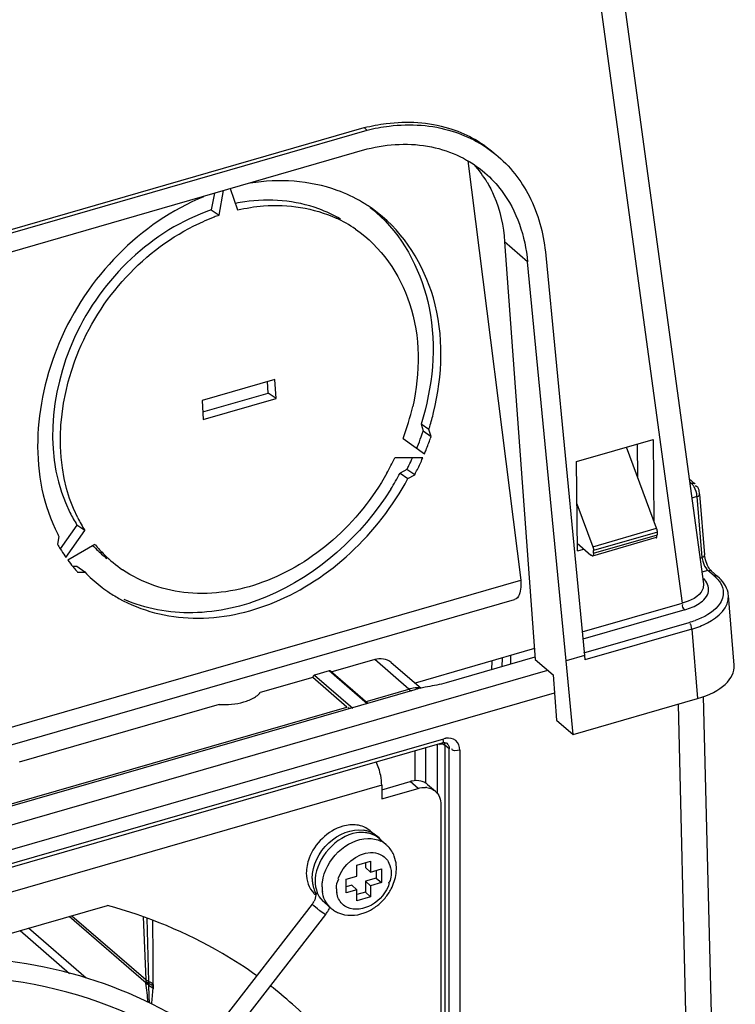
# Model space of a CAD drawing. Header units: inches. Extents: x 0 to 117, y 0 to 83.
# Tile 64 of 66: x 106.05 to 107.39, y 20.7 to 22.54. Entities that reach past the tile are written whole.
import ezdxf

# ---------------------------------------------------------------- set-up
doc = ezdxf.new("R2010")
doc.units = ezdxf.units.IN
doc.header["$LTSCALE"] = 6.431102
doc.header["$MEASUREMENT"] = 0
doc.layers.get('0').update_dxf_attribs({"linetype": 'CONTINUOUS'})

msp = doc.modelspace()

# ---------------------------------------------------------------- linework, layer by layer
at = {"color": 7, "linetype": 'CONTINUOUS'}
for p, q in [((107.1111, 23.1059), (107.3324, 21.4848)), ((107.0725, 23.0624), (107.2927, 21.4486)), ((105.7264, 22.0573), (106.6979, 22.3377)), ((106.7033, 22.3331), (106.6979, 22.3377)), ((105.7317, 22.0526), (106.7034, 22.3331)), ((105.7338, 22.0177), (106.7039, 22.2978)), ((106.892, 22.2757), (106.991, 21.4917)), ((106.4178, 22.2152), (106.412, 22.1838)), ((106.4267, 22.1738), (106.4352, 22.2202)), ((106.4476, 22.2238), (106.4611, 22.1837)), ((106.412, 22.1838), (106.4267, 22.1738)), ((107.0036, 22.087), (106.9607, 22.1242)), ((106.9607, 22.1242), (107.0181, 21.3433)), ((107.0376, 22.0987), (107.1101, 21.3505)), ((107.076, 21.3406), (107.0036, 22.0869)), ((106.5312, 21.867), (106.3948, 21.8276)), ((106.5186, 21.8413), (106.5173, 21.863)), ((106.5333, 21.8313), (106.5312, 21.867)), ((106.3961, 21.806), (106.5186, 21.8413)), ((106.5333, 21.8313), (106.5186, 21.8413)), ((106.3948, 21.8276), (106.3969, 21.7919)), ((106.3969, 21.7919), (106.5333, 21.8313)), ((106.8189, 21.773), (106.8043, 21.783)), ((106.8043, 21.783), (106.8085, 21.7704)), ((106.8085, 21.7704), (106.8232, 21.7603)), ((106.8232, 21.7603), (106.8189, 21.773)), ((106.7708, 21.7563), (106.8108, 21.7277)), ((107.095, 21.7133), (107.2382, 21.7547)), ((107.2097, 21.6834), (107.209, 21.7463)), ((107.2382, 21.7547), (107.2398, 21.6025)), ((107.245, 21.5884), (107.1885, 21.7403)), ((106.8078, 21.7205), (106.7554, 21.7201)), ((107.0967, 21.5465), (107.095, 21.7133)), ((106.778, 21.6987), (106.7652, 21.6913)), ((106.7652, 21.6913), (106.7799, 21.6813)), ((106.7927, 21.6887), (106.778, 21.6987)), ((106.7799, 21.6813), (106.7927, 21.6887)), ((107.3056, 21.6809), (107.3166, 21.6714)), ((107.3102, 21.6725), (107.3063, 21.6758)), ((107.3069, 21.6715), (107.3102, 21.6725)), ((107.3118, 21.6708), (107.3102, 21.6725)), ((107.3183, 21.6673), (107.3172, 21.6673)), ((107.3204, 21.6479), (107.3105, 21.6451)), ((107.3204, 21.6479), (107.3297, 21.5341)), ((107.3253, 21.6525), (107.3346, 21.5387)), ((107.0958, 21.6342), (107.1257, 21.5539)), ((106.1609, 21.5945), (106.1296, 21.55)), ((106.1401, 21.5341), (106.1756, 21.5845)), ((106.1756, 21.5845), (106.1609, 21.5945)), ((107.1257, 21.5539), (107.245, 21.5884)), ((107.2463, 21.5813), (107.127, 21.5469)), ((107.2463, 21.5762), (107.2463, 21.5813)), ((106.1271, 21.5733), (106.1244, 21.5586)), ((107.2442, 21.571), (107.1248, 21.5365)), ((107.127, 21.5417), (107.2463, 21.5762)), ((106.1946, 21.5582), (106.1439, 21.5289)), ((107.1221, 21.5375), (107.0966, 21.56)), ((107.0967, 21.5465), (107.1086, 21.5496)), ((107.127, 21.5417), (107.127, 21.5469)), ((107.3258, 21.5329), (107.3297, 21.5341)), ((107.3349, 21.5358), (107.3346, 21.5387)), ((106.1607, 21.5168), (106.1534, 21.5167)), ((106.1753, 21.5067), (106.1607, 21.5168)), ((107.3408, 21.5098), (107.3294, 21.5065)), ((107.3391, 21.5115), (107.3408, 21.5098)), ((107.3525, 21.4996), (107.3408, 21.5098)), ((107.3431, 21.5137), (107.3416, 21.5162)), ((107.3446, 21.5116), (107.3431, 21.5137)), ((107.3459, 21.51), (107.3446, 21.5116)), ((107.3472, 21.5087), (107.359, 21.4985)), ((103.6673, 20.5322), (106.991, 21.4917)), ((106.1621, 21.5066), (106.1753, 21.5067)), ((103.6664, 20.4991), (106.9793, 21.4554)), ((107.39, 21.3324), (107.3794, 21.4626)), ((107.1058, 21.3947), (107.2927, 21.4486)), ((107.2977, 21.436), (107.1072, 21.381)), ((107.1087, 21.3555), (107.3058, 21.4123)), ((107.3107, 21.4), (107.1109, 21.3423)), ((107.3107, 21.4), (107.3213, 21.2699)), ((107.0167, 21.3634), (106.7935, 21.2989)), ((106.7178, 21.3429), (106.6359, 21.3193)), ((106.7817, 21.2876), (106.7178, 21.3429)), ((107.017, 21.3472), (106.8511, 21.2994)), ((106.956, 21.3296), (106.9565, 21.346)), ((106.9719, 21.3504), (106.9718, 21.3342)), ((107.0181, 21.3433), (107.0514, 21.3145)), ((107.1101, 21.3505), (107.076, 21.3406)), ((107.1101, 21.3505), (107.1109, 21.3423)), ((103.6624, 20.348), (107.0412, 21.3233)), ((106.7487, 21.3377), (106.8044, 21.2895)), ((106.9367, 21.3403), (106.9362, 21.3239)), ((107.0887, 21.2028), (107.076, 21.3406)), ((106.6018, 21.3094), (106.5038, 21.2811)), ((106.6657, 21.2541), (106.6018, 21.3094)), ((106.6325, 21.3217), (106.6053, 21.3138)), ((106.6053, 21.3138), (106.6765, 21.2521)), ((106.7038, 21.26), (106.6325, 21.3217)), ((106.7051, 21.2606), (106.6351, 21.3213)), ((107.0514, 21.3145), (107.0576, 21.2297)), ((106.7927, 21.2866), (104.3446, 20.5799)), ((106.6998, 21.264), (106.7817, 21.2876)), ((103.661, 20.3014), (107.0538, 21.2808)), ((107.0887, 21.2028), (107.3213, 21.2699)), ((107.3566, 20.311), (107.3329, 21.2738)), ((104.4495, 20.6144), (106.6657, 21.2541)), ((106.4271, 21.259), (106.0527, 21.1509)), ((107.285, 21.2595), (107.3093, 20.272)), ((107.0576, 21.2297), (107.0887, 21.2028)), ((104.357, 20.4761), (106.8471, 21.1949)), ((104.3537, 20.4683), (106.8438, 21.1871)), ((106.8125, 21.1781), (106.8125, 21.1124)), ((106.8354, 21.092), (106.8354, 21.1845)), ((106.8569, 21.176), (106.8489, 21.1826)), ((106.8489, 21.1826), (106.8489, 18.7251)), ((106.8499, 21.1875), (106.8514, 21.1871)), ((106.8514, 21.1871), (106.8525, 21.1864)), ((106.8524, 21.1865), (106.8525, 21.1864)), ((106.8567, 21.1791), (106.8569, 21.1762)), ((106.8569, 18.7186), (106.8569, 21.176)), ((106.7934, 21.1165), (106.7934, 21.1725)), ((106.8769, 21.1737), (106.8769, 18.716)), ((106.7308, 21.108), (104.4634, 20.4535)), ((106.7308, 21.0995), (106.7842, 21.1149)), ((106.7308, 21.108), (106.7308, 21.0824)), ((106.7308, 21.0824), (106.799, 21.1021)), ((106.799, 21.1021), (106.7842, 21.1149)), ((106.8164, 21.1095), (106.8312, 21.0967)), ((106.8416, 21.0718), (106.8416, 18.992)), ((106.7095, 21.0226), (106.716, 21.017)), ((106.726, 21.0083), (106.739, 20.997)), ((106.6846, 20.9585), (106.7101, 20.9659)), ((106.6846, 20.938), (106.6846, 20.9585)), ((106.7003, 20.963), (106.7003, 20.9539)), ((106.7101, 20.9659), (106.7101, 20.9454)), ((106.6641, 20.9321), (106.6846, 20.938)), ((106.7003, 20.9539), (106.7101, 20.9454)), ((106.7101, 20.9454), (106.7306, 20.9513)), ((106.7207, 20.9485), (106.7207, 20.9343)), ((106.7306, 20.9513), (106.7306, 20.9258)), ((106.7485, 20.9437), (106.7484, 20.9395)), ((106.6641, 20.9066), (106.6641, 20.9321)), ((106.6747, 20.921), (106.6641, 20.9179)), ((106.6747, 20.921), (106.6846, 20.9125)), ((106.7207, 20.9343), (106.7003, 20.9284)), ((106.7003, 20.9284), (106.7101, 20.9199)), ((106.7003, 20.9284), (106.7003, 20.9079)), ((106.7306, 20.9258), (106.7101, 20.9199)), ((106.7101, 20.9199), (106.7101, 20.8994)), ((106.7207, 20.9343), (106.7306, 20.9258)), ((106.6064, 20.9035), (106.6075, 20.9026)), ((106.6074, 20.9046), (106.6075, 20.9026)), ((106.6176, 20.8957), (106.6141, 20.9001)), ((106.6846, 20.9125), (106.6641, 20.9066)), ((106.6846, 20.892), (106.6846, 20.9125)), ((106.7003, 20.9079), (106.6846, 20.9034)), ((106.7101, 20.8994), (106.6846, 20.892)), ((106.7003, 20.9079), (106.7101, 20.8994)), ((105.8741, 20.784), (106.2177, 20.8832)), ((106.6008, 20.8854), (106.3976, 20.6235)), ((106.6109, 20.8766), (106.6036, 20.8826)), ((106.6219, 20.8908), (106.6176, 20.8957)), ((106.628, 20.8849), (106.6359, 20.8779)), ((106.6257, 20.866), (105.7089, 19.6846)), ((106.29, 20.7379), (106.1461, 20.8625)), ((106.1513, 20.864), (106.2894, 20.7444)), ((106.6211, 20.8689), (106.6152, 20.8732)), ((106.2847, 20.8619), (106.2894, 20.7444)), ((106.2916, 20.8593), (106.2949, 20.7411)), ((106.0544, 20.836), (106.1467, 20.7561)), ((106.1783, 20.7472), (106.0704, 20.8406)), ((106.2899, 20.7387), (106.2899, 20.7384)), ((106.2899, 20.7381), (106.29, 20.7379)), ((106.2949, 20.7411), (106.295, 20.7376)), ((106.2952, 20.7343), (106.295, 20.7376)), ((106.3037, 20.7356), (106.3037, 20.7313)), ((106.3037, 20.7313), (106.3034, 20.7275))]:
    msp.add_line(p, q, dxfattribs=at)
for points in [[(107.2459, 21.5852), (107.2457, 21.586), (107.2455, 21.5868), (107.2453, 21.5876), (107.245, 21.5884)], [(107.2463, 21.5813), (107.2463, 21.5821), (107.2463, 21.5828), (107.2462, 21.5836), (107.2461, 21.5844), (107.2459, 21.5852)], [(107.1257, 21.5539), (107.1259, 21.5531), (107.1262, 21.5523), (107.1264, 21.5515), (107.1266, 21.5507), (107.1267, 21.5499), (107.1269, 21.5491), (107.1269, 21.5484), (107.127, 21.5476), (107.127, 21.5469)], [(107.3387, 21.5223), (107.3374, 21.5257), (107.3364, 21.5292), (107.3355, 21.5326), (107.3349, 21.5358)], [(107.3416, 21.5162), (107.3401, 21.5191), (107.3387, 21.5223)], [(107.3472, 21.5087), (107.347, 21.5089), (107.3459, 21.51)], [(106.6053, 21.3138), (106.6047, 21.3136), (106.6041, 21.3133), (106.6036, 21.3129), (106.6031, 21.3125), (106.6027, 21.312), (106.6024, 21.3114), (106.6021, 21.3108), (106.6019, 21.3101), (106.6018, 21.3094)], [(106.6351, 21.3213), (106.6348, 21.3215), (106.6343, 21.3217), (106.6338, 21.3218), (106.6332, 21.3218), (106.6325, 21.3217)], [(106.8438, 21.1871), (106.8459, 21.1876), (106.8481, 21.1877), (106.8499, 21.1875)], [(106.608, 20.9062), (106.6077, 20.9064), (106.6074, 20.9067), (106.6072, 20.907), (106.6069, 20.9074), (106.6067, 20.9077), (106.6065, 20.908), (106.6064, 20.9083)], [(106.6115, 20.9044), (106.6111, 20.9045), (106.6106, 20.9046), (106.6102, 20.9048), (106.6098, 20.905), (106.6094, 20.9052), (106.609, 20.9054), (106.6087, 20.9057), (106.6083, 20.9059), (106.608, 20.9062)], [(106.2949, 20.7411), (106.2942, 20.7414), (106.2935, 20.7417), (106.2928, 20.7421), (106.2922, 20.7424), (106.2916, 20.7428), (106.291, 20.7432), (106.2904, 20.7436), (106.2899, 20.744), (106.2894, 20.7444)], [(106.2894, 20.7444), (106.2894, 20.744), (106.2894, 20.7435), (106.2895, 20.7431), (106.2895, 20.7426), (106.2895, 20.7422), (106.2896, 20.7417), (106.2896, 20.7412), (106.2896, 20.7408)], [(106.295, 20.7376), (106.2943, 20.7378), (106.2937, 20.7381), (106.293, 20.7384), (106.2924, 20.7387), (106.2918, 20.739), (106.2912, 20.7393), (106.2907, 20.7396), (106.2902, 20.74), (106.2897, 20.7403)], [(106.2897, 20.7403), (106.2897, 20.7401), (106.2897, 20.7398), (106.2898, 20.7395), (106.2898, 20.7392), (106.2898, 20.739)], [(106.2952, 20.7343), (106.2945, 20.7346), (106.2938, 20.735), (106.2932, 20.7353), (106.2926, 20.7357), (106.292, 20.7361), (106.2915, 20.7365), (106.291, 20.737), (106.2905, 20.7374), (106.29, 20.7379)]]:
    msp.add_lwpolyline(points, dxfattribs=at)
for centre, radius, start, end in [((106.7481, 22.1293), 0.2088, 30.5503, 41.8609), ((106.5216, 21.8738), 0.3287, 98.2126, 101.3187), ((106.5527, 21.9589), 0.2781, 57.7556, 59.2824), ((106.553, 21.9595), 0.2775, 55.6231, 57.7557), ((106.5535, 21.9601), 0.2767, 52.3264, 55.623), ((106.5505, 21.8148), 0.3798, 110.5373, 113.5469), ((106.546, 21.8267), 0.367, 108.9757, 110.5294), ((106.5374, 21.9684), 0.2789, 46.7854, 51.9408), ((106.542, 21.9431), 0.248, 55.648, 65.3438), ((106.3516, 21.9146), 0.4481, 339.316, 347.3568), ((106.3438, 21.9237), 0.4985, 343.0617, 346.2231), ((106.3102, 21.941), 0.5268, 340.2578, 341.0995), ((106.3393, 21.925), 0.5032, 342.4123, 343.0661), ((106.3038, 21.9434), 0.5336, 337.75, 339.8362), ((106.308, 21.9418), 0.5291, 339.8386, 340.2581), ((106.3205, 21.9325), 0.5314, 338.1647, 340.675), ((106.3257, 21.9307), 0.5259, 340.6785, 341.0999), ((106.3, 21.9449), 0.5377, 337.337, 337.7522), ((106.3153, 21.9346), 0.537, 337.3368, 338.1677), ((106.3256, 21.925), 0.4761, 330.6188, 334.5133), ((106.2921, 21.9484), 0.5463, 333.6282, 335.3291), ((106.3076, 21.9379), 0.5453, 333.627, 336.0942), ((106.3112, 21.9363), 0.5414, 336.0966, 336.5099), ((106.2892, 21.9493), 0.5414, 327.9229, 331.5376), ((106.2892, 21.9499), 0.5496, 332.8105, 333.2197), ((106.2899, 21.9495), 0.5488, 333.2196, 333.6291), ((106.3044, 21.9395), 0.5489, 333.0488, 333.6291), ((106.3037, 21.9399), 0.5497, 332.8105, 333.0489), ((106.392, 21.741), 0.2736, 206.7397, 212.3736), ((106.4067, 21.731), 0.2736, 206.7393, 212.3736), ((106.402, 21.7199), 0.3116, 207.2211, 208.0804), ((106.3957, 21.7147), 0.3129, 209.9085, 211.7479), ((106.3911, 21.7118), 0.3075, 211.7452, 214.7043), ((106.374, 21.7281), 0.2514, 223.2326, 225.4475), ((106.3895, 21.7188), 0.2525, 219.497, 225.4402), ((106.3726, 21.7267), 0.2494, 225.4441, 231.3373), ((106.3879, 21.7096), 0.3037, 214.7094, 215.3171), ((106.3835, 21.7064), 0.2982, 216.5315, 219.4927), ((106.3867, 21.716), 0.2485, 225.439, 235.5996), ((106.3805, 21.7039), 0.2943, 219.4956, 221.4709), ((106.3791, 21.7027), 0.2925, 221.4724, 222.0955), ((106.3768, 21.7015), 0.2802, 224.0357, 231.9991), ((106.3756, 21.7), 0.2783, 232.008, 235.6628), ((106.3752, 21.6994), 0.2776, 235.6623, 240.7149), ((107.3354, 21.4589), 0.0441, 5.0451, 12.1944), ((107.253, 21.5921), 0.1873, 286.3534, 290.0352), ((106.8098, 21.1902), 0.1014, 104.7177, 106.1263), ((106.8377, 21.1302), 0.1628, 104.0417, 106.0532), ((106.4637, 21.3203), 0.0563, 301.1711, 305.2268), ((106.8559, 21.1643), 0.0318, 99.7556, 106.1353), ((106.7971, 21.0703), 0.0464, 101.7121, 106.1216), ((106.798, 21.0886), 0.0278, 48.7038, 58.8351), ((106.8109, 21.0687), 0.0352, 82.7005, 87.4583), ((106.6877, 20.9662), 0.0583, 75.0869, 80.9472), ((106.6942, 20.9676), 0.052, 73.6951, 82.6425), ((106.6886, 20.9695), 0.0549, 66.8506, 75.109), ((106.6893, 20.9712), 0.053, 59.7598, 66.8026), ((106.7092, 20.9622), 0.0459, 58.9043, 64.4708), ((106.7101, 20.9636), 0.0442, 49.1009, 58.9143), ((106.7044, 20.957), 0.0529, 43.3959, 49.1002), ((106.6894, 20.9523), 0.0689, 359.981, 5.0136), ((106.6848, 20.9523), 0.0735, 352.4423, 359.9267), ((106.6677, 20.9338), 0.0669, 179.9929, 182.5268), ((106.6628, 20.9335), 0.062, 182.4568, 190.4416), ((106.6584, 20.9328), 0.0575, 190.5114, 193.3078), ((106.6564, 20.9323), 0.0554, 193.3076, 196.1877), ((106.6753, 20.929), 0.069, 176.3714, 179.9771), ((106.6833, 20.9177), 0.064, 179.9507, 187.6501), ((106.7258, 20.9383), 0.0224, 323.6132, 328.98), ((106.654, 20.9316), 0.053, 196.1728, 201.376), ((106.6355, 20.937), 0.0444, 224.8034, 229.1803), ((106.6516, 20.9306), 0.0504, 201.3864, 205.3142), ((106.6569, 20.9258), 0.0502, 202.1924, 205.3194), ((106.694, 20.9141), 0.0478, 179.9435, 188.2543), ((106.6617, 20.9599), 0.0982, 313.9818, 326.2148), ((106.6638, 20.9584), 0.0956, 326.2298, 332.461), ((106.5724, 20.9073), 0.0359, 322.2026, 327.7176), ((106.5731, 20.9069), 0.0351, 327.6881, 333.2003), ((106.574, 20.9064), 0.0656, 328.2155, 337.2724), ((106.6648, 20.9559), 0.0931, 301.4311, 308.0473), ((106.663, 20.9583), 0.0961, 308.0161, 309.1211), ((106.6621, 20.9594), 0.0975, 309.1294, 313.9848), ((106.8136, 21.1334), 0.3272, 231.7267, 232.6813), ((106.5726, 20.9072), 0.0672, 322.195, 328.2571), ((106.665, 20.9115), 0.0443, 225.4966, 229.0876), ((106.6705, 20.9179), 0.0528, 229.131, 238.0453), ((106.6715, 20.9194), 0.0546, 238.0448, 246.8426), ((50.8287, 20.4257), 55.4758, 0.32002, 0.44341), ((105.3476, 20.6147), 0.9504, 5.2754, 7.4473), ((104.975, 20.6662), 1.3219, 1.4998, 2.9535), ((99.8687, 21.3058), 6.4606, 354.60633, 354.86407), ((106.0169, 20.0807), 0.8252, 48.5016, 52.2247)]:
    msp.add_arc(centre, radius, start, end, dxfattribs=at)
msp.add_ellipse((107.252, 21.3296), major_axis=(0.1381, -0.0001), ratio=0.498815, start_param=-1.04469, end_param=0.04104, dxfattribs=at)
for points, knots in [([(106.6981, 22.3377), (106.7117, 22.3412), (106.7637, 22.3511), (106.8186, 22.3482), (106.856, 22.3369)], [0, 0, 0, 0, 0.263772, 1, 1, 1, 1]), ([(106.7034, 22.3331), (106.717, 22.3365), (106.7695, 22.3464), (106.8251, 22.3429), (106.8627, 22.3312)], [0, 0, 0, 0, 0.262348, 1, 1, 1, 1]), ([(106.7039, 22.2978), (106.7428, 22.3075), (106.8226, 22.3121), (106.8959, 22.2774), (106.9239, 22.2531)], [0, 0, 0, 0, 0.519335, 1, 1, 1, 1]), ([(106.9489, 22.2836), (106.9744, 22.2616), (107.0174, 22.2038), (107.0345, 22.1346), (107.0376, 22.0987)], [0, 0, 0, 0, 0.483503, 1, 1, 1, 1]), ([(106.9239, 22.2531), (106.9353, 22.2433), (106.9782, 22.1975), (106.9995, 22.134), (107.0036, 22.0869)], [0, 0, 0, 0, 0.241473, 1, 1, 1, 1]), ([(106.6947, 22.198), (106.6797, 22.2069), (106.6146, 22.2379), (106.5386, 22.2426), (106.4851, 22.2338)], [0, 0, 0, 0, 0.243561, 1, 1, 1, 1]), ([(106.9279, 22.2354), (106.9327, 22.2273), (106.9503, 22.1926), (106.9588, 22.1536), (106.9607, 22.1242)], [0, 0, 0, 0, 0.241428, 1, 1, 1, 1]), ([(106.3978, 22.2086), (106.2793, 22.1596), (106.0876, 21.9659), (106.0704, 21.6834), (106.125, 21.5774)], [0, 0, 0, 0, 0.518198, 1, 1, 1, 1]), ([(106.4611, 22.1837), (106.4771, 22.1874), (106.5385, 22.1974), (106.6037, 22.1877), (106.6454, 22.1685)], [0, 0, 0, 0, 0.26271, 1, 1, 1, 1]), ([(106.6535, 22.1666), (106.6406, 22.1742), (106.5851, 22.2007), (106.5205, 22.2057), (106.4746, 22.1991)], [0, 0, 0, 0, 0.243834, 1, 1, 1, 1]), ([(106.412, 22.1838), (106.3019, 22.1459), (106.1192, 21.9742), (106.0985, 21.7155), (106.1477, 21.6179)], [0, 0, 0, 0, 0.515965, 1, 1, 1, 1]), ([(106.8279, 21.805), (106.8449, 21.8744), (106.8501, 22.0162), (106.773, 22.1402), (106.7226, 22.1791)], [0, 0, 0, 0, 0.528628, 1, 1, 1, 1]), ([(106.7284, 22.1717), (106.7755, 22.1274), (106.8414, 21.9951), (106.8262, 21.8523), (106.8043, 21.783)], [0, 0, 0, 0, 0.470764, 1, 1, 1, 1]), ([(106.1623, 21.6079), (106.1154, 21.701), (106.1301, 21.9475), (106.2959, 22.1181), (106.3988, 22.1629)], [0, 0, 0, 0, 0.481551, 1, 1, 1, 1]), ([(106.6819, 22.1479), (106.7292, 22.1155), (106.8042, 22.0071), (106.8028, 21.8791), (106.7888, 21.8165)], [0, 0, 0, 0, 0.471427, 1, 1, 1, 1]), ([(106.7405, 21.6914), (106.7142, 21.6447), (106.6472, 21.5613), (106.5157, 21.4799), (106.3719, 21.456), (106.282, 21.4865), (106.2463, 21.5109)], [0, 0, 0, 0, 0.274743, 0.537272, 0.777651, 1, 1, 1, 1]), ([(106.2394, 21.4573), (106.2811, 21.434), (106.3823, 21.4085), (106.5388, 21.4429), (106.6803, 21.5369), (106.752, 21.6298), (106.7799, 21.6813)], [0, 0, 0, 0, 0.222731, 0.464366, 0.726878, 1, 1, 1, 1]), ([(107.3102, 21.6725), (107.3114, 21.6728), (107.3137, 21.6732), (107.3163, 21.6726), (107.317, 21.6717)], [0, 0, 0, 0, 0.547212, 1, 1, 1, 1]), ([(106.748, 21.6618), (106.6935, 21.5749), (106.5733, 21.4658), (106.3816, 21.4211), (106.2888, 21.4378), (106.2489, 21.4553)], [0, 0, 0, 0, 0.530434, 0.774236, 1, 1, 1, 1]), ([(107.315, 21.6662), (107.3145, 21.667), (107.3135, 21.6686), (107.3124, 21.6701), (107.3118, 21.6708)], [0, 0, 0, 0, 0.523288, 1, 1, 1, 1]), ([(107.321, 21.666), (107.3206, 21.6663), (107.3198, 21.6669), (107.3188, 21.6672), (107.3183, 21.6673)], [0, 0, 0, 0, 0.494141, 1, 1, 1, 1]), ([(107.3235, 21.662), (107.3232, 21.6628), (107.3226, 21.6642), (107.3215, 21.6655), (107.321, 21.666)], [0, 0, 0, 0, 0.52323, 1, 1, 1, 1]), ([(107.3204, 21.6479), (107.3219, 21.6484), (107.3242, 21.6486), (107.3258, 21.652), (107.3251, 21.6524)], [0, 0, 0, 0, 0.663137, 1, 1, 1, 1]), ([(107.2442, 21.5706), (107.2448, 21.5706), (107.2464, 21.5723), (107.2454, 21.5742), (107.245, 21.5755)], [0, 0, 0, 0, 0.297354, 1, 1, 1, 1]), ([(107.1248, 21.5364), (107.1245, 21.5366), (107.1239, 21.5374), (107.1234, 21.5383), (107.1232, 21.5389)], [0, 0, 0, 0, 0.376502, 1, 1, 1, 1]), ([(107.127, 21.5417), (107.127, 21.5404), (107.1274, 21.5386), (107.1254, 21.536), (107.1248, 21.5364)], [0, 0, 0, 0, 0.662183, 1, 1, 1, 1]), ([(107.3297, 21.5341), (107.3312, 21.5346), (107.3335, 21.5347), (107.3351, 21.5382), (107.3344, 21.5386)], [0, 0, 0, 0, 0.667069, 1, 1, 1, 1]), ([(107.3451, 21.5099), (107.3446, 21.5097), (107.3437, 21.5092), (107.343, 21.5085), (107.3425, 21.5081)], [0, 0, 0, 0, 0.425873, 1, 1, 1, 1]), ([(107.3476, 21.5091), (107.3473, 21.5094), (107.3465, 21.51), (107.3455, 21.51), (107.3451, 21.5099)], [0, 0, 0, 0, 0.492793, 1, 1, 1, 1]), ([(106.991, 21.4917), (106.9913, 21.4872), (106.9917, 21.475), (106.9875, 21.4578), (106.9793, 21.4554)], [0, 0, 0, 0, 0.345536, 1, 1, 1, 1]), ([(107.3246, 21.4479), (107.3325, 21.4532), (107.3479, 21.4683), (107.339, 21.4884), (107.333, 21.4943)], [0, 0, 0, 0, 0.528517, 1, 1, 1, 1]), ([(107.3525, 21.4996), (107.3538, 21.5), (107.356, 21.5003), (107.3587, 21.4997), (107.3593, 21.4989)], [0, 0, 0, 0, 0.547268, 1, 1, 1, 1]), ([(107.3525, 21.4996), (107.3536, 21.4986), (107.3557, 21.4967), (107.3577, 21.4946), (107.3587, 21.4935)], [0, 0, 0, 0, 0.508816, 1, 1, 1, 1]), ([(107.3587, 21.4935), (107.3596, 21.4925), (107.3612, 21.4905), (107.3628, 21.4883), (107.3635, 21.4873)], [0, 0, 0, 0, 0.508956, 1, 1, 1, 1]), ([(107.3324, 21.4847), (107.3329, 21.4811), (107.3292, 21.4614), (107.3074, 21.4526), (107.2927, 21.4486)], [0, 0, 0, 0, 0.193448, 1, 1, 1, 1]), ([(107.3107, 21.4), (107.3208, 21.403), (107.3497, 21.413), (107.3811, 21.4412), (107.3794, 21.4625)], [0, 0, 0, 0, 0.329752, 1, 1, 1, 1]), ([(107.3669, 21.4544), (107.3652, 21.4504), (107.3534, 21.4323), (107.3331, 21.4219), (107.3172, 21.4161)], [0, 0, 0, 0, 0.205321, 1, 1, 1, 1]), ([(106.7817, 21.2876), (106.7825, 21.2869), (106.784, 21.2856), (106.7858, 21.2846), (106.7866, 21.2842)], [0, 0, 0, 0, 0.530119, 1, 1, 1, 1]), ([(106.8032, 21.2892), (106.7989, 21.2906), (106.7921, 21.2902), (106.7859, 21.2888), (106.7841, 21.2883)], [0, 0, 0, 0, 0.696976, 1, 1, 1, 1]), ([(106.6709, 21.2512), (106.6702, 21.2513), (106.6688, 21.2518), (106.6683, 21.2533), (106.6682, 21.254)], [0, 0, 0, 0, 0.463441, 1, 1, 1, 1]), ([(106.8439, 21.1865), (106.8448, 21.1865), (106.8473, 21.1891), (106.8458, 21.1921), (106.8452, 21.1939)], [0, 0, 0, 0, 0.303956, 1, 1, 1, 1]), ([(106.8769, 21.1737), (106.8769, 21.1801), (106.8717, 21.1943), (106.8569, 21.1968), (106.8505, 21.1957)], [0, 0, 0, 0, 0.498304, 1, 1, 1, 1]), ([(106.8489, 21.1824), (106.8489, 21.1833), (106.8487, 21.1852), (106.8482, 21.1869), (106.8479, 21.1877)], [0, 0, 0, 0, 0.509816, 1, 1, 1, 1]), ([(106.8525, 21.1864), (106.8536, 21.1856), (106.8555, 21.1833), (106.8564, 21.1805), (106.8567, 21.1791)], [0, 0, 0, 0, 0.488145, 1, 1, 1, 1]), ([(106.825, 21.1008), (106.8261, 21.1002), (106.8282, 21.099), (106.8302, 21.0975), (106.8311, 21.0967)], [0, 0, 0, 0, 0.501958, 1, 1, 1, 1]), ([(106.6843, 21.0335), (106.6756, 21.0347), (106.6372, 21.0306), (106.6052, 20.9985), (106.5951, 20.9713)], [0, 0, 0, 0, 0.230895, 1, 1, 1, 1]), ([(106.6008, 20.9338), (106.6008, 20.9582), (106.6243, 21.0053), (106.6741, 21.0274), (106.6969, 21.0238)], [0, 0, 0, 0, 0.514084, 1, 1, 1, 1]), ([(106.6199, 20.9269), (106.6226, 20.9479), (106.6442, 20.9872), (106.6848, 21.008), (106.7051, 21.0084)], [0, 0, 0, 0, 0.511125, 1, 1, 1, 1]), ([(106.745, 20.9243), (106.7393, 20.9077), (106.7177, 20.8801), (106.6803, 20.8729), (106.6667, 20.8792)], [0, 0, 0, 0, 0.538646, 1, 1, 1, 1]), ([(106.6064, 20.9083), (106.6066, 20.9078), (106.607, 20.9066), (106.6073, 20.9053), (106.6074, 20.9046)], [0, 0, 0, 0, 0.455613, 1, 1, 1, 1]), ([(106.6141, 20.9001), (106.6136, 20.9008), (106.6127, 20.9022), (106.6119, 20.9036), (106.6115, 20.9044)], [0, 0, 0, 0, 0.526557, 1, 1, 1, 1]), ([(106.4972, 20.7518), (106.4764, 20.7666), (106.3897, 20.8229), (106.2927, 20.8628), (106.2177, 20.8832)], [0, 0, 0, 0, 0.246961, 1, 1, 1, 1]), ([(106.6036, 20.8826), (106.6029, 20.8832), (106.6023, 20.884), (106.6007, 20.885), (106.6009, 20.8853)], [0, 0, 0, 0, 0.72318, 1, 1, 1, 1]), ([(106.628, 20.8848), (106.627, 20.8857), (106.6249, 20.8877), (106.6229, 20.8897), (106.6219, 20.8908)], [0, 0, 0, 0, 0.476433, 1, 1, 1, 1]), ([(106.6256, 20.8661), (106.6255, 20.8657), (106.6232, 20.8679), (106.6222, 20.8681), (106.6211, 20.8689)], [0, 0, 0, 0, 0.252484, 1, 1, 1, 1]), ([(106.65, 20.8692), (106.6646, 20.8629), (106.6891, 20.8639), (106.7085, 20.8735), (106.7134, 20.8765)], [0, 0, 0, 0, 0.734553, 1, 1, 1, 1]), ([(106.3985, 20.6412), (106.3281, 20.6902), (106.1652, 20.7663), (105.9875, 20.7875), (105.8971, 20.7864)], [0, 0, 0, 0, 0.486835, 1, 1, 1, 1]), ([(106.3688, 20.6186), (106.2773, 20.6803), (106.0532, 20.7644), (105.8169, 20.7532), (105.6986, 20.7294)], [0, 0, 0, 0, 0.477603, 1, 1, 1, 1])]:
    msp.add_open_spline(points, degree=3, knots=knots, dxfattribs=at)
for points in [[(106.856, 22.3369), (106.8868, 22.3277), (106.9163, 22.3118), (106.9407, 22.2907)], [(106.8627, 22.3312), (106.8941, 22.3215), (106.9241, 22.3051), (106.9489, 22.2836)], [(107.3204, 21.6479), (107.3201, 21.6543), (107.3181, 21.6607), (107.315, 21.6662)], [(107.3253, 21.6525), (107.325, 21.6557), (107.3247, 21.659), (107.3235, 21.662)], [(107.3297, 21.5341), (107.3301, 21.531), (107.3308, 21.5279), (107.3318, 21.525)], [(107.3318, 21.525), (107.3334, 21.5202), (107.3357, 21.5154), (107.3391, 21.5115)], [(107.3785, 21.4682), (107.376, 21.4799), (107.3681, 21.4907), (107.359, 21.4985)], [(107.3635, 21.4873), (107.3672, 21.4815), (107.3697, 21.4745), (107.3697, 21.4676)], [(107.3697, 21.4676), (107.3697, 21.4631), (107.3686, 21.4585), (107.3669, 21.4544)], [(107.2977, 21.436), (107.2951, 21.4383), (107.2921, 21.4429), (107.2941, 21.4457)], [(107.2977, 21.436), (107.3071, 21.4387), (107.3164, 21.4425), (107.3246, 21.4479)], [(107.3107, 21.4), (107.3106, 21.4034), (107.3098, 21.4108), (107.3068, 21.4093)], [(106.7487, 21.3377), (106.7408, 21.3446), (106.7278, 21.3458), (106.7178, 21.3429)], [(106.8165, 21.292), (106.8104, 21.2908), (106.8042, 21.2896), (106.7982, 21.2881)], [(106.8511, 21.2994), (106.8398, 21.2961), (106.8281, 21.2941), (106.8165, 21.292)], [(106.4728, 21.2637), (106.4798, 21.2657), (106.4867, 21.2684), (106.4929, 21.2722)], [(106.4962, 21.2743), (106.499, 21.2763), (106.5016, 21.2786), (106.5038, 21.2811)], [(106.4271, 21.259), (106.4424, 21.2581), (106.4581, 21.2594), (106.4728, 21.2637)], [(106.8489, 21.1824), (106.8462, 21.1846), (106.8406, 21.1862), (106.8386, 21.1835)], [(106.8769, 21.1737), (106.872, 21.1723), (106.8606, 21.171), (106.8618, 21.1759)], [(106.7289, 21.1261), (106.7271, 21.1348), (106.7243, 21.1435), (106.7205, 21.1515)], [(106.7308, 21.108), (106.7308, 21.1141), (106.73, 21.1201), (106.7289, 21.1261)], [(106.804, 21.1157), (106.7987, 21.117), (106.793, 21.1169), (106.7877, 21.1158)], [(106.799, 21.1021), (106.8033, 21.1034), (106.8079, 21.104), (106.8125, 21.1038)], [(106.8125, 21.1123), (106.8099, 21.1139), (106.807, 21.115), (106.804, 21.1157)], [(106.8154, 21.1036), (106.8187, 21.1031), (106.822, 21.1022), (106.825, 21.1008)], [(106.8311, 21.0967), (106.838, 21.0908), (106.8416, 21.0808), (106.8416, 21.0718)], [(106.7095, 21.0226), (106.7025, 21.0286), (106.6934, 21.0324), (106.6843, 21.0335)], [(106.6837, 21.019), (106.6457, 21.0132), (106.6089, 20.9717), (106.6064, 20.9334)], [(106.7008, 21.0192), (106.6952, 21.02), (106.6893, 21.0198), (106.6837, 21.019)], [(106.726, 21.0083), (106.7211, 21.0125), (106.715, 21.0157), (106.7088, 21.0176)], [(106.7287, 21.0067), (106.7251, 21.0108), (106.7207, 21.0143), (106.716, 21.017)], [(106.7051, 21.0084), (106.7133, 21.0086), (106.7217, 21.007), (106.729, 21.0035)], [(106.7542, 20.9751), (106.7517, 20.9818), (106.7478, 20.9881), (106.7428, 20.9934)], [(106.6496, 20.9336), (106.6581, 20.958), (106.6842, 20.9813), (106.71, 20.9822)], [(106.71, 20.9822), (106.7161, 20.9824), (106.7224, 20.9813), (106.728, 20.9787)], [(106.728, 20.9787), (106.735, 20.9755), (106.7411, 20.9695), (106.7444, 20.9625)], [(106.7581, 20.9583), (106.7576, 20.964), (106.7563, 20.9697), (106.7542, 20.9751)], [(106.5951, 20.9713), (106.5918, 20.9624), (106.5898, 20.9528), (106.5898, 20.9434)], [(106.7444, 20.9625), (106.7472, 20.9568), (106.7485, 20.9501), (106.7485, 20.9437)], [(106.5898, 20.9434), (106.5898, 20.93), (106.5946, 20.9153), (106.604, 20.9058)], [(106.7484, 20.9395), (106.7482, 20.9351), (106.7473, 20.9305), (106.745, 20.9268)], [(106.7486, 20.9142), (106.7532, 20.9231), (106.7564, 20.9328), (106.7577, 20.9427)], [(106.6063, 20.9291), (106.6063, 20.9215), (106.6076, 20.9138), (106.6104, 20.9069)], [(106.6193, 20.9178), (106.6193, 20.9208), (106.6195, 20.9239), (106.6199, 20.9269)], [(106.6462, 20.9142), (106.6462, 20.9206), (106.647, 20.9277), (106.6508, 20.9329)], [(106.6075, 20.9026), (106.6075, 20.8987), (106.6062, 20.8947), (106.6044, 20.8911)], [(106.6245, 20.8932), (106.6221, 20.8982), (106.6206, 20.9037), (106.6199, 20.9092)], [(106.6503, 20.8953), (106.6485, 20.8991), (106.6473, 20.9032), (106.6467, 20.9073)], [(106.6339, 20.8798), (106.63, 20.8837), (106.6268, 20.8883), (106.6245, 20.8932)], [(106.6667, 20.8792), (106.6597, 20.8824), (106.6536, 20.8884), (106.6503, 20.8953)], [(106.2949, 20.7411), (106.2978, 20.7398), (106.3017, 20.7385), (106.3026, 20.7355)], [(106.295, 20.7376), (106.2979, 20.7361), (106.3018, 20.7344), (106.3026, 20.7312)], [(106.2952, 20.7343), (106.2982, 20.7324), (106.3011, 20.7302), (106.3034, 20.7275)], [(106.7299, 20.4971), (106.6855, 20.572), (106.6289, 20.6411), (106.5637, 20.6988)]]:
    msp.add_open_spline(points, degree=3, dxfattribs=at)

doc.saveas('drawing.dxf')
